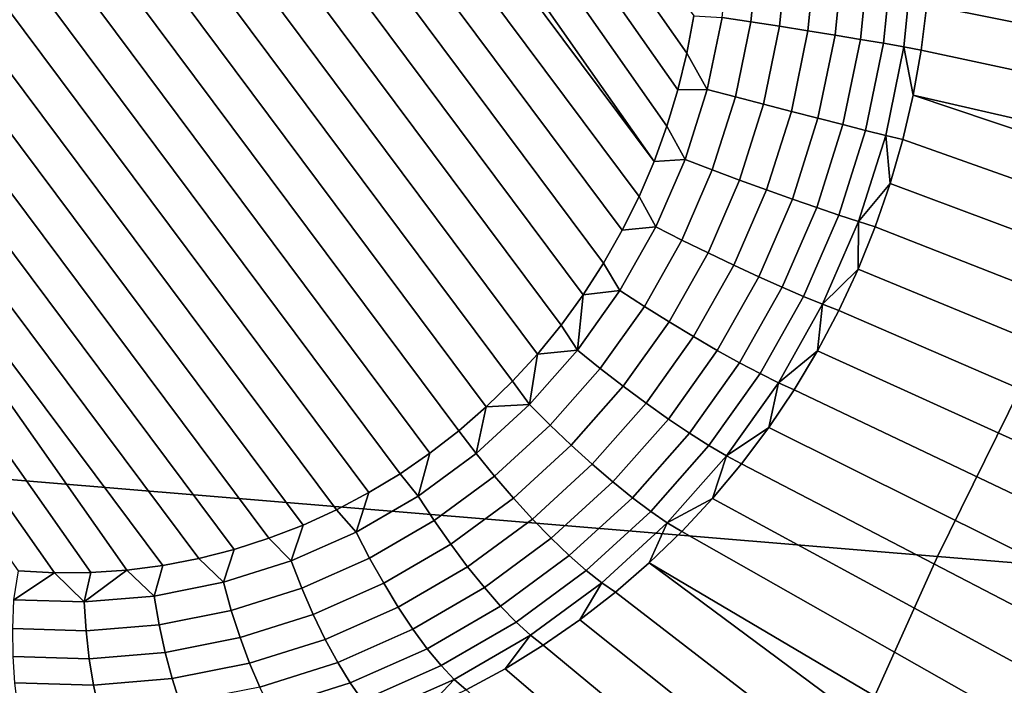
# Model space of a CAD drawing. Header units: metres. Extents: x -240 to 45, y -77 to 27.
# Tile 197 of 256: x -224.358 to -223.378, y 9.524 to 10.186. Entities that reach past the tile are written whole.
import ezdxf

# ---------------------------------------------------------------- set-up
doc = ezdxf.new("R2010")
doc.units = ezdxf.units.M
doc.layers.add('solid_102011X2', color=7, linetype='CONTINUOUS')

msp = doc.modelspace()

# ---------------------------------------------------------------- linework, layer by layer
at = {"layer": 'solid_102011X2'}
for points in [[(-224.307236, 10.925641, 273.140137), (-223.714127, 10.080676, 272.897034), (-223.72702, 10.045297, 272.898468), (-224.343216, 10.92316, 273.151031)], [(-224.271271, 10.925933, 273.129059), (-223.703217, 10.116735, 272.89624), (-223.714127, 10.080676, 272.897034), (-224.307236, 10.925641, 273.140137)], [(-224.235382, 10.924041, 273.117889), (-223.694336, 10.153302, 272.896118), (-223.703217, 10.116735, 272.89624), (-224.271271, 10.925933, 273.129059)], [(-224.379044, 10.918497, 273.161743), (-223.72702, 10.045297, 272.898468), (-223.741898, 10.010626, 272.900574), (-224.414688, 10.911648, 273.172241)], [(-224.379044, 10.918497, 273.161743), (-224.343216, 10.92316, 273.151031), (-223.72702, 10.045297, 272.898468)], [(-224.235382, 10.924041, 273.117889), (-223.6875, 10.190316, 272.896667), (-223.694336, 10.153302, 272.896118)], [(-224.414688, 10.911648, 273.172241), (-223.741898, 10.010626, 272.900574), (-223.758636, 9.976917, 272.90332), (-224.44989, 10.902658, 273.182434)], [(-224.44989, 10.902658, 273.182434), (-223.758636, 9.976917, 272.90332), (-223.777252, 9.944201, 272.906708), (-224.484619, 10.891532, 273.192352)], [(-224.484619, 10.891532, 273.192352), (-223.777252, 9.944201, 272.906708), (-223.797562, 9.912741, 272.910736), (-224.5186, 10.878371, 273.201874)], [(-224.5186, 10.878371, 273.201874), (-223.797562, 9.912741, 272.910736), (-223.81955, 9.882561, 272.915344), (-224.551788, 10.863196, 273.210999)], [(-224.551788, 10.863196, 273.210999), (-223.81955, 9.882561, 272.915344), (-223.843033, 9.853877, 272.920532), (-224.583954, 10.846148, 273.219696)], [(-224.583954, 10.846148, 273.219696), (-223.843033, 9.853877, 272.920532), (-223.867935, 9.826722, 272.92627), (-224.615051, 10.827275, 273.227936)], [(-224.615051, 10.827275, 273.227936), (-223.867935, 9.826722, 272.92627), (-223.894043, 9.801274, 272.932495), (-224.644867, 10.806776, 273.235657)], [(-224.673416, 10.784606, 273.242859), (-224.644867, 10.806776, 273.235657), (-223.894043, 9.801274, 272.932495), (-223.921402, 9.777491, 272.939209)], [(-224.700775, 10.760823, 273.249573), (-224.673416, 10.784606, 273.242859), (-223.921402, 9.777491, 272.939209), (-223.949951, 9.755322, 272.946411)], [(-223.979767, 9.734822, 272.954132), (-224.726868, 10.735374, 273.255798), (-224.700775, 10.760823, 273.249573), (-223.949951, 9.755322, 272.946411)], [(-224.010849, 9.715949, 272.962372), (-224.751785, 10.70822, 273.261536), (-224.726868, 10.735374, 273.255798), (-223.979767, 9.734822, 272.954132)], [(-224.043015, 9.698901, 272.971069), (-224.775253, 10.679537, 273.266724), (-224.751785, 10.70822, 273.261536), (-224.010849, 9.715949, 272.962372)], [(-224.076218, 9.683726, 272.980194), (-224.797256, 10.649357, 273.271332), (-224.775253, 10.679537, 273.266724), (-224.043015, 9.698901, 272.971069)], [(-224.110199, 9.670565, 272.989716), (-224.817566, 10.617895, 273.27536), (-224.797256, 10.649357, 273.271332), (-224.076218, 9.683726, 272.980194)], [(-224.144928, 9.659439, 272.999634), (-224.836182, 10.585179, 273.278748), (-224.817566, 10.617895, 273.27536), (-224.110199, 9.670565, 272.989716)], [(-224.18013, 9.650449, 273.009827), (-224.852921, 10.551471, 273.281494), (-224.836182, 10.585179, 273.278748), (-224.144928, 9.659439, 272.999634)], [(-224.215775, 9.6436, 273.020325), (-224.867798, 10.5168, 273.2836), (-224.852921, 10.551471, 273.281494), (-224.18013, 9.650449, 273.009827)], [(-224.287582, 9.636456, 273.041931), (-224.880692, 10.481421, 273.285034), (-224.867798, 10.5168, 273.2836), (-224.251602, 9.638937, 273.031036)], [(-224.215775, 9.6436, 273.020325), (-224.251602, 9.638937, 273.031036), (-224.867798, 10.5168, 273.2836)], [(-224.323547, 9.636164, 273.053009), (-224.891602, 10.445363, 273.285828), (-224.880692, 10.481421, 273.285034), (-224.287582, 9.636456, 273.041931)], [(-224.359436, 9.638056, 273.064178), (-224.900482, 10.408794, 273.28595), (-224.891602, 10.445363, 273.285828), (-224.323547, 9.636164, 273.053009)], [(-223.114441, 10.322694, 298.382874), (-224.51181, 10.447309, 296.685516), (-224.848755, 9.768801, 296.908417), (-223.445053, 9.652325, 298.606415)], [(-221.703857, 10.199389, 300.065796), (-223.114441, 10.322694, 298.382874), (-223.445053, 9.652325, 298.606415), (-222.028427, 9.537108, 300.289673)], [(-222.911346, 10.14667, 273.84494), (-223.452194, 10.246577, 272.983673), (-223.451202, 10.291949, 272.986603), (-222.907928, 10.199103, 273.849457)], [(-223.623108, 10.260056, 272.890564), (-223.630692, 10.184299, 272.887482), (-223.659348, 10.188609, 272.890045), (-223.652069, 10.261309, 272.893005)], [(-223.594116, 10.258564, 272.892365), (-223.60199, 10.179878, 272.88916), (-223.630692, 10.184299, 272.887482), (-223.623108, 10.260056, 272.890564)], [(-223.565689, 10.256862, 272.898315), (-223.573837, 10.17544, 272.89502), (-223.60199, 10.179878, 272.88916), (-223.594116, 10.258564, 272.892365)], [(-223.538452, 10.254986, 272.908356), (-223.546844, 10.171079, 272.904968), (-223.573837, 10.17544, 272.89502), (-223.565689, 10.256862, 272.898315)], [(-223.51297, 10.252975, 272.922241), (-223.521576, 10.166885, 272.918762), (-223.546844, 10.171079, 272.904968), (-223.538452, 10.254986, 272.908356)], [(-223.489777, 10.250875, 272.939697), (-223.498566, 10.162951, 272.936127), (-223.521576, 10.166885, 272.918762), (-223.51297, 10.252975, 272.922241)], [(-223.46936, 10.248726, 272.960327), (-223.478302, 10.159355, 272.956696), (-223.498566, 10.162951, 272.936127), (-223.489777, 10.250875, 272.939697)], [(-223.478302, 10.159355, 272.956696), (-223.46936, 10.248726, 272.960327), (-223.455551, 10.201277, 272.981445), (-223.461243, 10.15618, 272.97998)], [(-222.917374, 10.094128, 273.840881), (-223.455551, 10.201277, 272.981445), (-223.452194, 10.246577, 272.983673), (-222.911346, 10.14667, 273.84494)], [(-222.92598, 10.041613, 273.837372), (-223.461243, 10.15618, 272.97998), (-223.455551, 10.201277, 272.981445), (-222.917374, 10.094128, 273.840881)], [(-223.659348, 10.188609, 272.890045), (-223.674103, 10.116992, 272.889465), (-223.694336, 10.153302, 272.896118), (-223.6875, 10.190316, 272.896667)], [(-223.630692, 10.184299, 272.887482), (-223.646057, 10.109669, 272.886902), (-223.674103, 10.116992, 272.889465), (-223.659348, 10.188609, 272.890045)], [(-223.60199, 10.179878, 272.88916), (-223.61795, 10.102364, 272.888519), (-223.646057, 10.109669, 272.886902), (-223.630692, 10.184299, 272.887482)], [(-223.573837, 10.17544, 272.89502), (-223.590347, 10.09523, 272.894379), (-223.61795, 10.102364, 272.888519), (-223.60199, 10.179878, 272.88916)], [(-223.546844, 10.171079, 272.904968), (-223.563873, 10.08842, 272.904297), (-223.590347, 10.09523, 272.894379), (-223.573837, 10.17544, 272.89502)], [(-223.521576, 10.166885, 272.918762), (-223.539047, 10.082077, 272.91806), (-223.563873, 10.08842, 272.904297), (-223.546844, 10.171079, 272.904968)], [(-223.498566, 10.162951, 272.936127), (-223.516403, 10.076335, 272.935425), (-223.539047, 10.082077, 272.91806), (-223.521576, 10.166885, 272.918762)], [(-223.478302, 10.159355, 272.956696), (-223.496445, 10.071316, 272.955963), (-223.516403, 10.076335, 272.935425), (-223.498566, 10.162951, 272.936127)], [(-223.674103, 10.116992, 272.889465), (-223.703217, 10.116735, 272.89624), (-223.694336, 10.153302, 272.896118)], [(-223.496445, 10.071316, 272.955963), (-223.478302, 10.159355, 272.956696), (-223.469254, 10.11142, 272.979248), (-223.479568, 10.067127, 272.979279)], [(-223.478302, 10.159355, 272.956696), (-223.461243, 10.15618, 272.97998), (-223.469254, 10.11142, 272.979248)], [(-222.937195, 9.989261, 273.834442), (-223.469254, 10.11142, 272.979248), (-223.461243, 10.15618, 272.97998), (-222.92598, 10.041613, 273.837372)], [(-223.674103, 10.116992, 272.889465), (-223.696136, 10.047296, 272.891296), (-223.714127, 10.080676, 272.897034), (-223.703217, 10.116735, 272.89624)], [(-223.646057, 10.109669, 272.886902), (-223.669037, 10.037042, 272.888763), (-223.696136, 10.047296, 272.891296), (-223.674103, 10.116992, 272.889465)], [(-223.61795, 10.102364, 272.888519), (-223.641815, 10.026929, 272.890503), (-223.669037, 10.037042, 272.888763), (-223.646057, 10.109669, 272.886902)], [(-223.590347, 10.09523, 272.894379), (-223.615051, 10.017174, 272.896393), (-223.641815, 10.026929, 272.890503), (-223.61795, 10.102364, 272.888519)], [(-222.9673, 9.885598, 273.830597), (-223.479568, 10.067127, 272.979279), (-223.469254, 10.11142, 272.979248), (-222.950974, 9.937209, 273.832184)], [(-222.937195, 9.989261, 273.834442), (-222.950974, 9.937209, 273.832184), (-223.469254, 10.11142, 272.979248)], [(-223.563873, 10.08842, 272.904297), (-223.58931, 10.00798, 272.906372), (-223.615051, 10.017174, 272.896393), (-223.590347, 10.09523, 272.894379)], [(-223.539047, 10.082077, 272.91806), (-223.565155, 9.999544, 272.920227), (-223.58931, 10.00798, 272.906372), (-223.563873, 10.08842, 272.904297)], [(-223.696136, 10.047296, 272.891296), (-223.72702, 10.045297, 272.898468), (-223.714127, 10.080676, 272.897034)], [(-223.516403, 10.076335, 272.935425), (-223.543076, 9.992043, 272.937622), (-223.565155, 9.999544, 272.920227), (-223.539047, 10.082077, 272.91806)], [(-223.496445, 10.071316, 272.955963), (-223.523544, 9.985638, 272.958191), (-223.543076, 9.992043, 272.937622), (-223.516403, 10.076335, 272.935425)], [(-223.496445, 10.071316, 272.955963), (-223.492172, 10.023433, 272.980042), (-223.523544, 9.985638, 272.958191)], [(-223.496445, 10.071316, 272.955963), (-223.479568, 10.067127, 272.979279), (-223.492172, 10.023433, 272.980042)], [(-222.986115, 9.834591, 273.829834), (-223.492172, 10.023433, 272.980042), (-223.479568, 10.067127, 272.979279), (-222.9673, 9.885598, 273.830597)], [(-223.696136, 10.047296, 272.891296), (-223.725235, 9.980339, 272.895447), (-223.741898, 10.010626, 272.900574), (-223.72702, 10.045297, 272.898468)], [(-223.669037, 10.037042, 272.888763), (-223.699341, 9.967268, 272.893127), (-223.725235, 9.980339, 272.895447), (-223.696136, 10.047296, 272.891296)], [(-223.641815, 10.026929, 272.890503), (-223.673294, 9.954459, 272.89502), (-223.699341, 9.967268, 272.893127), (-223.669037, 10.037042, 272.888763)], [(-223.615051, 10.017174, 272.896393), (-223.647629, 9.942183, 272.901093), (-223.673294, 9.954459, 272.89502), (-223.641815, 10.026929, 272.890503)], [(-223.58931, 10.00798, 272.906372), (-223.622879, 9.930701, 272.911194), (-223.647629, 9.942183, 272.901093), (-223.615051, 10.017174, 272.896393)], [(-223.523544, 9.985638, 272.958191), (-223.492172, 10.023433, 272.980042), (-223.506989, 9.980464, 272.981537)], [(-223.007385, 9.784328, 273.829895), (-223.506989, 9.980464, 272.981537), (-223.492172, 10.023433, 272.980042), (-222.986115, 9.834591, 273.829834)], [(-223.725235, 9.980339, 272.895447), (-223.758636, 9.976917, 272.90332), (-223.741898, 10.010626, 272.900574)], [(-223.565155, 9.999544, 272.920227), (-223.599594, 9.920255, 272.925171), (-223.622879, 9.930701, 272.911194), (-223.58931, 10.00798, 272.906372)], [(-223.543076, 9.992043, 272.937622), (-223.578247, 9.911065, 272.942657), (-223.599594, 9.920255, 272.925171), (-223.565155, 9.999544, 272.920227)], [(-223.523544, 9.985638, 272.958191), (-223.559296, 9.903327, 272.963348), (-223.578247, 9.911065, 272.942657), (-223.543076, 9.992043, 272.937622)], [(-223.523544, 9.985638, 272.958191), (-223.524002, 9.938347, 272.983765), (-223.559296, 9.903327, 272.963348)], [(-223.523544, 9.985638, 272.958191), (-223.506989, 9.980464, 272.981537), (-223.524002, 9.938347, 272.983765)], [(-223.725235, 9.980339, 272.895447), (-223.761017, 9.916906, 272.901947), (-223.777252, 9.944201, 272.906708), (-223.758636, 9.976917, 272.90332)], [(-223.699341, 9.967268, 272.893127), (-223.736649, 9.901167, 272.899902), (-223.761017, 9.916906, 272.901947), (-223.725235, 9.980339, 272.895447)], [(-223.031006, 9.734976, 273.830841), (-223.524002, 9.938347, 272.983765), (-223.506989, 9.980464, 272.981537), (-223.007385, 9.784328, 273.829895)], [(-223.673294, 9.954459, 272.89502), (-223.712036, 9.885803, 272.902039), (-223.736649, 9.901167, 272.899902), (-223.699341, 9.967268, 272.893127)], [(-223.647629, 9.942183, 272.901093), (-223.687714, 9.87114, 272.908356), (-223.712036, 9.885803, 272.902039), (-223.673294, 9.954459, 272.89502)], [(-223.761017, 9.916906, 272.901947), (-223.797562, 9.912741, 272.910736), (-223.777252, 9.944201, 272.906708)], [(-223.622879, 9.930701, 272.911194), (-223.6642, 9.85749, 272.918701), (-223.687714, 9.87114, 272.908356), (-223.647629, 9.942183, 272.901093)], [(-223.559296, 9.903327, 272.963348), (-223.524002, 9.938347, 272.983765), (-223.543167, 9.897205, 272.986725)], [(-223.056946, 9.686666, 273.832703), (-223.543167, 9.897205, 272.986725), (-223.524002, 9.938347, 272.983765), (-223.031006, 9.734976, 273.830841)], [(-223.599594, 9.920255, 272.925171), (-223.641983, 9.845139, 272.932861), (-223.6642, 9.85749, 272.918701), (-223.622879, 9.930701, 272.911194)], [(-223.761017, 9.916906, 272.901947), (-223.803101, 9.857741, 272.910675), (-223.797562, 9.912741, 272.910736)], [(-223.736649, 9.901167, 272.899902), (-223.780487, 9.839513, 272.908997), (-223.803101, 9.857741, 272.910675), (-223.761017, 9.916906, 272.901947)], [(-223.578247, 9.911065, 272.942657), (-223.621536, 9.834349, 272.9505), (-223.641983, 9.845139, 272.932861), (-223.599594, 9.920255, 272.925171)], [(-223.803101, 9.857741, 272.910675), (-223.81955, 9.882561, 272.915344), (-223.797562, 9.912741, 272.910736)], [(-223.559296, 9.903327, 272.963348), (-223.603302, 9.825349, 272.971313), (-223.621536, 9.834349, 272.9505), (-223.578247, 9.911065, 272.942657)], [(-223.712036, 9.885803, 272.902039), (-223.757568, 9.821766, 272.911499), (-223.780487, 9.839513, 272.908997), (-223.736649, 9.901167, 272.899902)], [(-223.559296, 9.903327, 272.963348), (-223.564407, 9.85716, 272.990387), (-223.603302, 9.825349, 272.971313)], [(-223.559296, 9.903327, 272.963348), (-223.543167, 9.897205, 272.986725), (-223.564407, 9.85716, 272.990387)], [(-223.085098, 9.639545, 273.835571), (-223.564407, 9.85716, 272.990387), (-223.543167, 9.897205, 272.986725), (-223.056946, 9.686666, 273.832703)], [(-223.803101, 9.857741, 272.910675), (-223.843033, 9.853877, 272.920532), (-223.81955, 9.882561, 272.915344)], [(-223.687714, 9.87114, 272.908356), (-223.734833, 9.804877, 272.918121), (-223.757568, 9.821766, 272.911499), (-223.712036, 9.885803, 272.902039)], [(-223.6642, 9.85749, 272.918701), (-223.712753, 9.789203, 272.928772), (-223.734833, 9.804877, 272.918121), (-223.687714, 9.87114, 272.908356)], [(-223.803101, 9.857741, 272.910675), (-223.850952, 9.803537, 272.92157), (-223.843033, 9.853877, 272.920532)], [(-223.780487, 9.839513, 272.908997), (-223.830353, 9.783029, 272.920319), (-223.850952, 9.803537, 272.92157), (-223.803101, 9.857741, 272.910675)], [(-223.641983, 9.845139, 272.932861), (-223.691803, 9.775075, 272.943176), (-223.712753, 9.789203, 272.928772), (-223.6642, 9.85749, 272.918701)], [(-223.603302, 9.825349, 272.971313), (-223.564407, 9.85716, 272.990387), (-223.587662, 9.818329, 272.994781)], [(-223.115387, 9.593734, 273.839417), (-223.587662, 9.818329, 272.994781), (-223.564407, 9.85716, 272.990387), (-223.085098, 9.639545, 273.835571)], [(-223.850952, 9.803537, 272.92157), (-223.867935, 9.826722, 272.92627), (-223.843033, 9.853877, 272.920532)], [(-223.757568, 9.821766, 272.911499), (-223.809372, 9.763099, 272.923248), (-223.830353, 9.783029, 272.920319), (-223.780487, 9.839513, 272.908997)], [(-223.621536, 9.834349, 272.9505), (-223.672424, 9.762794, 272.96106), (-223.691803, 9.775075, 272.943176), (-223.641983, 9.845139, 272.932861)], [(-223.603302, 9.825349, 272.971313), (-223.655014, 9.752616, 272.982056), (-223.672424, 9.762794, 272.96106), (-223.621536, 9.834349, 272.9505)], [(-223.850952, 9.803537, 272.92157), (-223.894043, 9.801274, 272.932495), (-223.867935, 9.826722, 272.92627)], [(-223.734833, 9.804877, 272.918121), (-223.788437, 9.74417, 272.930298), (-223.809372, 9.763099, 272.923248), (-223.757568, 9.821766, 272.911499)], [(-223.603302, 9.825349, 272.971313), (-223.612885, 9.780826, 272.999878), (-223.655014, 9.752616, 272.982056)], [(-223.603302, 9.825349, 272.971313), (-223.587662, 9.818329, 272.994781), (-223.612885, 9.780826, 272.999878)], [(-223.147705, 9.549355, 273.84433), (-223.612885, 9.780826, 272.999878), (-223.587662, 9.818329, 272.994781), (-223.115387, 9.593734, 273.839417)], [(-223.904037, 9.75493, 272.934448), (-223.921402, 9.777491, 272.939209), (-223.894043, 9.801274, 272.932495)], [(-223.850952, 9.803537, 272.92157), (-223.904037, 9.75493, 272.934448), (-223.894043, 9.801274, 272.932495)], [(-223.830353, 9.783029, 272.920319), (-223.885681, 9.732376, 272.933746), (-223.904037, 9.75493, 272.934448), (-223.850952, 9.803537, 272.92157)], [(-223.712753, 9.789203, 272.928772), (-223.76799, 9.726643, 272.941315), (-223.788437, 9.74417, 272.930298), (-223.734833, 9.804877, 272.918121)], [(-223.691803, 9.775075, 272.943176), (-223.748474, 9.710888, 272.956055), (-223.76799, 9.726643, 272.941315), (-223.712753, 9.789203, 272.928772)], [(-223.809372, 9.763099, 272.923248), (-223.866821, 9.710489, 272.937195), (-223.885681, 9.732376, 272.933746), (-223.830353, 9.783029, 272.920319)], [(-223.655014, 9.752616, 272.982056), (-223.612885, 9.780826, 272.999878), (-223.639984, 9.744761, 273.005646)], [(-223.181992, 9.506524, 273.85025), (-223.639984, 9.744761, 273.005646), (-223.612885, 9.780826, 272.999878), (-223.147705, 9.549355, 273.84433)], [(-223.904037, 9.75493, 272.934448), (-223.961731, 9.712489, 272.949188), (-223.949951, 9.755322, 272.946411), (-223.921402, 9.777491, 272.939209)], [(-223.672424, 9.762794, 272.96106), (-223.730301, 9.697238, 272.974213), (-223.748474, 9.710888, 272.956055), (-223.691803, 9.775075, 272.943176)], [(-223.445053, 9.652325, 298.606415), (-224.848755, 9.768801, 296.908417), (-225.162811, 9.075451, 297.11618), (-223.753204, 8.967281, 298.814728)], [(-223.788437, 9.74417, 272.930298), (-223.847885, 9.689732, 272.944733), (-223.866821, 9.710489, 272.937195), (-223.809372, 9.763099, 272.923248)], [(-223.655014, 9.752616, 272.982056), (-223.713852, 9.685983, 272.995422), (-223.730301, 9.697238, 272.974213), (-223.672424, 9.762794, 272.96106)], [(-223.961731, 9.712489, 272.949188), (-223.979767, 9.734822, 272.954132), (-223.949951, 9.755322, 272.946411)], [(-223.961731, 9.712489, 272.949188), (-223.904037, 9.75493, 272.934448), (-223.885681, 9.732376, 272.933746), (-223.945801, 9.68815, 272.949097)], [(-223.655014, 9.752616, 272.982056), (-223.668884, 9.710239, 273.012085), (-223.713852, 9.685983, 272.995422)], [(-223.655014, 9.752616, 272.982056), (-223.639984, 9.744761, 273.005646), (-223.668884, 9.710239, 273.012085)], [(-223.76799, 9.726643, 272.941315), (-223.829269, 9.670542, 272.956177), (-223.847885, 9.689732, 272.944733), (-223.788437, 9.74417, 272.930298)], [(-223.21814, 9.465355, 273.857269), (-223.668884, 9.710239, 273.012085), (-223.639984, 9.744761, 273.005646), (-223.181992, 9.506524, 273.85025)], [(-223.961731, 9.712489, 272.949188), (-224.023361, 9.676712, 272.965607), (-224.010849, 9.715949, 272.962372), (-223.979767, 9.734822, 272.954132)], [(-223.945801, 9.68815, 272.949097), (-223.885681, 9.732376, 272.933746), (-223.866821, 9.710489, 272.937195), (-223.929276, 9.664554, 272.953156)], [(-223.748474, 9.710888, 272.956055), (-223.81134, 9.653327, 272.971313), (-223.829269, 9.670542, 272.956177), (-223.76799, 9.726643, 272.941315)], [(-224.023361, 9.676712, 272.965607), (-224.043015, 9.698901, 272.971069), (-224.010849, 9.715949, 272.962372)], [(-223.945801, 9.68815, 272.949097), (-224.01001, 9.650868, 272.966217), (-224.023361, 9.676712, 272.965607), (-223.961731, 9.712489, 272.949188)], [(-223.929276, 9.664554, 272.953156), (-223.866821, 9.710489, 272.937195), (-223.847885, 9.689732, 272.944733), (-223.912506, 9.642199, 272.961243)], [(-223.730301, 9.697238, 272.974213), (-223.79451, 9.638452, 272.989807), (-223.81134, 9.653327, 272.971313), (-223.748474, 9.710888, 272.956055)], [(-223.713852, 9.685983, 272.995422), (-223.668884, 9.710239, 273.012085), (-223.699493, 9.677362, 273.019165)], [(-223.256042, 9.425954, 273.865326), (-223.699493, 9.677362, 273.019165), (-223.668884, 9.710239, 273.012085), (-223.21814, 9.465355, 273.857269)], [(-224.023361, 9.676712, 272.965607), (-224.088181, 9.64802, 272.983521), (-224.076218, 9.683726, 272.980194), (-224.043015, 9.698901, 272.971069)], [(-223.713852, 9.685983, 272.995422), (-223.779114, 9.626229, 273.011261), (-223.79451, 9.638452, 272.989807), (-223.730301, 9.697238, 272.974213)], [(-224.088181, 9.64802, 272.983521), (-224.110199, 9.670565, 272.989716), (-224.076218, 9.683726, 272.980194)], [(-223.929276, 9.664554, 272.953156), (-223.995972, 9.625832, 272.970917), (-224.01001, 9.650868, 272.966217), (-223.945801, 9.68815, 272.949097)], [(-223.912506, 9.642199, 272.961243), (-223.847885, 9.689732, 272.944733), (-223.829269, 9.670542, 272.956177), (-223.895844, 9.621558, 272.973206)], [(-223.779114, 9.626229, 273.011261), (-223.713852, 9.685983, 272.995422), (-223.731735, 9.646228, 273.026886), (-223.765503, 9.616926, 273.035187)], [(-223.713852, 9.685983, 272.995422), (-223.699493, 9.677362, 273.019165), (-223.731735, 9.646228, 273.026886)], [(-224.01001, 9.650868, 272.966217), (-224.07756, 9.620969, 272.984894), (-224.088181, 9.64802, 272.983521), (-224.023361, 9.676712, 272.965607)], [(-223.295578, 9.38843, 273.874451), (-223.731735, 9.646228, 273.026886), (-223.699493, 9.677362, 273.019165), (-223.256042, 9.425954, 273.865326)], [(-224.088181, 9.64802, 272.983521), (-224.155457, 9.626746, 273.002716), (-224.144928, 9.659439, 272.999634), (-224.110199, 9.670565, 272.989716)], [(-223.912506, 9.642199, 272.961243), (-223.981522, 9.60213, 272.979645), (-223.995972, 9.625832, 272.970917), (-223.929276, 9.664554, 272.953156)], [(-223.895844, 9.621558, 272.973206), (-223.829269, 9.670542, 272.956177), (-223.81134, 9.653327, 272.971313), (-223.879654, 9.603069, 272.98877)], [(-224.155457, 9.626746, 273.002716), (-224.18013, 9.650449, 273.009827), (-224.144928, 9.659439, 272.999634)], [(-223.879654, 9.603069, 272.98877), (-223.81134, 9.653327, 272.971313), (-223.79451, 9.638452, 272.989807), (-223.864273, 9.587123, 273.007629)], [(-222.028427, 9.537108, 300.289673), (-223.445053, 9.652325, 298.606415), (-223.753204, 8.967281, 298.814728), (-222.330948, 8.860313, 300.498322)], [(-224.22438, 9.613143, 273.02298), (-224.251602, 9.638937, 273.031036), (-224.215775, 9.6436, 273.020325)], [(-224.155457, 9.626746, 273.002716), (-224.22438, 9.613143, 273.02298), (-224.215775, 9.6436, 273.020325), (-224.18013, 9.650449, 273.009827)], [(-224.07756, 9.620969, 272.984894), (-224.147659, 9.598801, 273.004913), (-224.155457, 9.626746, 273.002716), (-224.088181, 9.64802, 272.983521)], [(-223.995972, 9.625832, 272.970917), (-224.066132, 9.594776, 272.990326), (-224.07756, 9.620969, 272.984894), (-224.01001, 9.650868, 272.966217)], [(-223.895844, 9.621558, 272.973206), (-223.966965, 9.580267, 272.992157), (-223.981522, 9.60213, 272.979645), (-223.912506, 9.642199, 272.961243)], [(-223.379272, 9.319324, 273.895844), (-223.765503, 9.616926, 273.035187), (-223.731735, 9.646228, 273.026886), (-223.336685, 9.352865, 273.884613)], [(-223.295578, 9.38843, 273.874451), (-223.336685, 9.352865, 273.884613), (-223.731735, 9.646228, 273.026886)], [(-224.363968, 9.60949, 273.065735), (-224.359436, 9.638056, 273.064178), (-224.323547, 9.636164, 273.053009)], [(-224.294159, 9.607368, 273.044067), (-224.363968, 9.60949, 273.065735), (-224.323547, 9.636164, 273.053009)], [(-224.294159, 9.607368, 273.044067), (-224.323547, 9.636164, 273.053009), (-224.287582, 9.636456, 273.041931)], [(-224.294159, 9.607368, 273.044067), (-224.287582, 9.636456, 273.041931), (-224.251602, 9.638937, 273.031036)], [(-224.22438, 9.613143, 273.02298), (-224.294159, 9.607368, 273.044067), (-224.251602, 9.638937, 273.031036)], [(-223.864273, 9.587123, 273.007629), (-223.79451, 9.638452, 272.989807), (-223.779114, 9.626229, 273.011261), (-223.850037, 9.574056, 273.029358)], [(-224.147659, 9.598801, 273.004913), (-224.219498, 9.584625, 273.026031), (-224.22438, 9.613143, 273.02298), (-224.155457, 9.626746, 273.002716)], [(-223.981522, 9.60213, 272.979645), (-224.054123, 9.569995, 272.999695), (-224.066132, 9.594776, 272.990326), (-223.995972, 9.625832, 272.970917)], [(-223.850037, 9.574056, 273.029358), (-223.779114, 9.626229, 273.011261), (-223.800705, 9.589542, 273.044067), (-223.837234, 9.564157, 273.053497)], [(-223.779114, 9.626229, 273.011261), (-223.765503, 9.616926, 273.035187), (-223.800705, 9.589542, 273.044067)], [(-224.219498, 9.584625, 273.026031), (-224.292206, 9.578608, 273.048004), (-224.294159, 9.607368, 273.044067), (-224.22438, 9.613143, 273.02298)], [(-224.066132, 9.594776, 272.990326), (-224.138947, 9.571752, 273.011108), (-224.147659, 9.598801, 273.004913), (-224.07756, 9.620969, 272.984894)], [(-223.879654, 9.603069, 272.98877), (-223.952637, 9.560703, 273.008209), (-223.966965, 9.580267, 272.992157), (-223.895844, 9.621558, 272.973206)], [(-223.423187, 9.287946, 273.90799), (-223.800705, 9.589542, 273.044067), (-223.765503, 9.616926, 273.035187), (-223.379272, 9.319324, 273.895844)], [(-224.292206, 9.578608, 273.048004), (-224.36496, 9.580819, 273.070557), (-224.363968, 9.60949, 273.065735), (-224.294159, 9.607368, 273.044067)], [(-223.864273, 9.587123, 273.007629), (-223.938812, 9.543854, 273.027496), (-223.952637, 9.560703, 273.008209), (-223.879654, 9.603069, 272.98877)], [(-224.138947, 9.571752, 273.011108), (-224.213547, 9.557028, 273.033051), (-224.219498, 9.584625, 273.026031), (-224.147659, 9.598801, 273.004913)], [(-224.054123, 9.569995, 272.999695), (-224.129456, 9.546169, 273.02121), (-224.138947, 9.571752, 273.011108), (-224.066132, 9.594776, 272.990326)], [(-223.966965, 9.580267, 272.992157), (-224.041794, 9.547151, 273.012848), (-224.054123, 9.569995, 272.999695), (-223.981522, 9.60213, 272.979645)], [(-224.213547, 9.557028, 273.033051), (-224.289062, 9.550777, 273.055878), (-224.292206, 9.578608, 273.048004), (-224.219498, 9.584625, 273.026031)], [(-223.850037, 9.574056, 273.029358), (-223.925781, 9.530075, 273.049561), (-223.938812, 9.543854, 273.027496), (-223.864273, 9.587123, 273.007629)], [(-223.468338, 9.258789, 273.921143), (-223.837234, 9.564157, 273.053497), (-223.800705, 9.589542, 273.044067), (-223.423187, 9.287946, 273.90799)], [(-224.289062, 9.550777, 273.055878), (-224.364624, 9.553074, 273.079315), (-224.36496, 9.580819, 273.070557), (-224.292206, 9.578608, 273.048004)], [(-223.952637, 9.560703, 273.008209), (-224.029404, 9.526725, 273.029449), (-224.041794, 9.547151, 273.012848), (-223.966965, 9.580267, 272.992157)], [(-223.925781, 9.530075, 273.049561), (-223.850037, 9.574056, 273.029358), (-223.874985, 9.540843, 273.063477), (-223.913849, 9.51967, 273.073944)], [(-223.850037, 9.574056, 273.029358), (-223.837234, 9.564157, 273.053497), (-223.874985, 9.540843, 273.063477)], [(-224.129456, 9.546169, 273.02121), (-224.206665, 9.530934, 273.043915), (-224.213547, 9.557028, 273.033051), (-224.138947, 9.571752, 273.011108)], [(-224.041794, 9.547151, 273.012848), (-224.119431, 9.522597, 273.035004), (-224.129456, 9.546169, 273.02121), (-224.054123, 9.569995, 272.999695)], [(-223.514618, 9.231947, 273.93515), (-223.874985, 9.540843, 273.063477), (-223.837234, 9.564157, 273.053497), (-223.468338, 9.258789, 273.921143)], [(-224.206665, 9.530934, 273.043915), (-224.284805, 9.524467, 273.067535), (-224.289062, 9.550777, 273.055878), (-224.213547, 9.557028, 273.033051)], [(-223.938812, 9.543854, 273.027496), (-224.017212, 9.509152, 273.049164), (-224.029404, 9.526725, 273.029449), (-223.952637, 9.560703, 273.008209)], [(-224.284805, 9.524467, 273.067535), (-224.362991, 9.526843, 273.091766), (-224.364624, 9.553074, 273.079315), (-224.289062, 9.550777, 273.055878)], [(-224.119431, 9.522597, 273.035004), (-224.19899, 9.506897, 273.05838), (-224.206665, 9.530934, 273.043915), (-224.129456, 9.546169, 273.02121)], [(-224.029404, 9.526725, 273.029449), (-224.109055, 9.501534, 273.052185), (-224.119431, 9.522597, 273.035004), (-224.041794, 9.547151, 273.012848)], [(-223.925781, 9.530075, 273.049561), (-224.005478, 9.494803, 273.071594), (-224.017212, 9.509152, 273.049164), (-223.938812, 9.543854, 273.027496)], [(-223.561874, 9.207485, 273.950012), (-223.913849, 9.51967, 273.073944), (-223.874985, 9.540843, 273.063477), (-223.514618, 9.231947, 273.93515)], [(-224.279526, 9.500233, 273.082733), (-224.360092, 9.502682, 273.107727), (-224.362991, 9.526843, 273.091766), (-224.284805, 9.524467, 273.067535)], [(-224.19899, 9.506897, 273.05838), (-224.279526, 9.500233, 273.082733), (-224.284805, 9.524467, 273.067535), (-224.206665, 9.530934, 273.043915)], [(-224.017212, 9.509152, 273.049164), (-224.098572, 9.483424, 273.072388), (-224.109055, 9.501534, 273.052185), (-224.029404, 9.526725, 273.029449)], [(-224.005478, 9.494803, 273.071594), (-223.925781, 9.530075, 273.049561), (-223.95372, 9.500702, 273.084869), (-223.994461, 9.483992, 273.096222)], [(-223.925781, 9.530075, 273.049561), (-223.913849, 9.51967, 273.073944), (-223.95372, 9.500702, 273.084869)]]:
    msp.add_3dface(points, dxfattribs=at)

doc.saveas('drawing.dxf')
